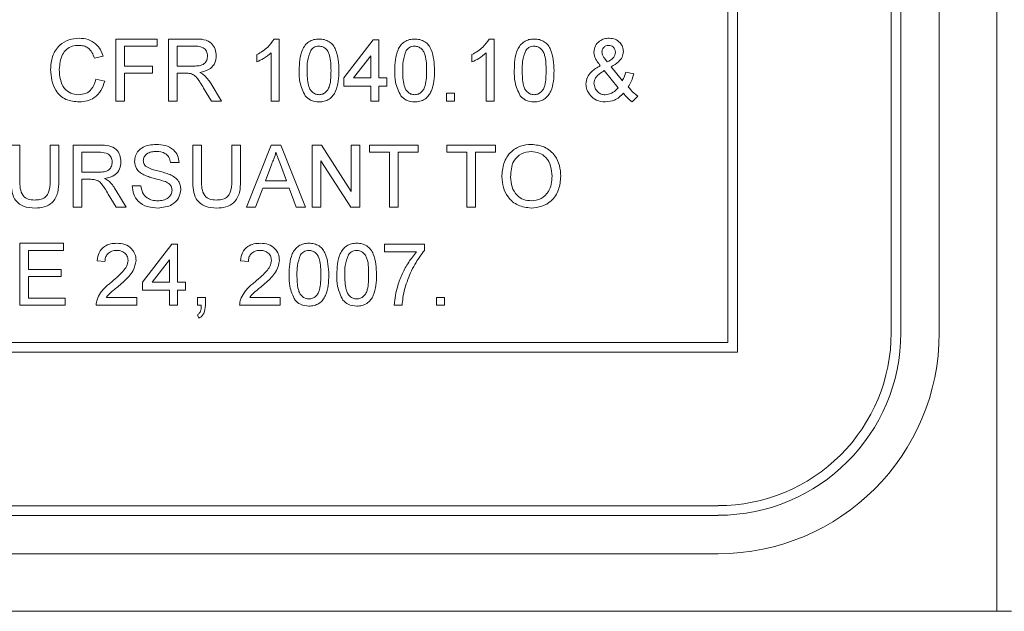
# Paper-space layout 'Sheet1' of a CAD drawing. Header units: millimetres. Extents: x 0 to 4318, y 0 to 2794.
# Tile 38 of 69: x 2669 to 2783, y 653 to 722. Entities that reach past the tile are written whole.
import ezdxf

# ---------------------------------------------------------------- set-up
doc = ezdxf.new("R2010")
doc.units = ezdxf.units.MM
doc.header["$LTSCALE"] = 5

psp = doc.layouts.new('Sheet1')

# ---------------------------------------------------------------- linework, layer by layer
at = {"color": 7, "linetype": 'Continuous', "lineweight": 15}
for p, q in [((2782.14, 923.59), (2782.14, 653.33)), ((2752.14, 683.33), (2752.14, 896.69)), ((2751.03, 684.45), (2751.03, 895.58)), ((2769.92, 685.56), (2769.92, 894.47)), ((2771.03, 685.56), (2771.03, 894.47)), ((2775.47, 685.56), (2775.47, 894.47)), ((2680.25, 712.38), (2680.25, 719.57)), ((2680.25, 719.57), (2685.04, 719.57)), ((2685.04, 718.74), (2681.26, 718.74)), ((2681.26, 718.74), (2681.26, 716.44)), ((2685.04, 719.57), (2685.04, 718.74)), ((2686.33, 712.38), (2686.33, 719.57)), ((2686.33, 719.57), (2689.45, 719.57)), ((2689.49, 718.74), (2687.34, 718.74)), ((2687.34, 718.74), (2687.34, 716.44)), ((2698.55, 719.57), (2699.14, 719.57)), ((2699.14, 719.57), (2699.14, 712.38)), ((2706.6, 715.06), (2710.01, 719.48)), ((2710.01, 719.48), (2710.65, 719.48)), ((2710.65, 719.48), (2710.65, 715.06)), ((2723.42, 719.57), (2724.01, 719.57)), ((2724.01, 719.57), (2724.01, 712.38)), ((2678.78, 717.57), (2677.76, 717.36)), ((2696.56, 716.92), (2696.56, 717.77)), ((2698.22, 712.38), (2698.22, 717.98)), ((2709.73, 717.64), (2707.74, 715.06)), ((2709.73, 715.06), (2709.73, 717.64)), ((2721.43, 716.92), (2721.43, 717.77)), ((2723.09, 712.38), (2723.09, 717.98)), ((2736.74, 717.36), (2737.07, 716.92)), ((2681.26, 716.44), (2684.49, 716.44)), ((2684.49, 716.44), (2684.49, 715.61)), ((2687.34, 716.44), (2689.27, 716.44)), ((2737.52, 716.35), (2738.82, 714.74)), ((2684.49, 715.61), (2681.26, 715.61)), ((2681.26, 715.61), (2681.26, 712.38)), ((2688.38, 715.61), (2687.34, 715.61)), ((2687.34, 715.61), (2687.34, 712.38)), ((2738.32, 713.91), (2736.73, 715.91)), ((2739.22, 715.73), (2740.14, 715.54)), ((2677.95, 714.92), (2678.96, 714.68)), ((2691.27, 714.37), (2692.45, 712.38)), ((2706.6, 714.13), (2706.6, 715.06)), ((2709.73, 714.13), (2706.6, 714.13)), ((2707.74, 715.06), (2709.73, 715.06)), ((2709.73, 712.38), (2709.73, 714.13)), ((2710.65, 715.06), (2711.58, 715.06)), ((2711.58, 714.13), (2710.65, 714.13)), ((2710.65, 714.13), (2710.65, 712.38)), ((2711.58, 715.06), (2711.58, 714.13)), ((2691.29, 712.38), (2690.39, 713.9)), ((2718.49, 713.31), (2719.41, 713.31)), ((2718.49, 712.38), (2718.49, 713.31)), ((2719.41, 713.31), (2719.41, 712.38)), ((2740.6, 712.97), (2739.95, 712.29)), ((2681.26, 712.38), (2680.25, 712.38)), ((2687.34, 712.38), (2686.33, 712.38)), ((2692.45, 712.38), (2691.29, 712.38)), ((2699.14, 712.38), (2698.22, 712.38)), ((2710.65, 712.38), (2709.73, 712.38)), ((2719.41, 712.38), (2718.49, 712.38)), ((2724.01, 712.38), (2723.09, 712.38)), ((2668.13, 707.29), (2669.14, 707.29)), ((2669.14, 707.29), (2669.14, 703.2)), ((2672.64, 707.29), (2673.66, 707.29)), ((2672.64, 703.2), (2672.64, 707.29)), ((2673.66, 707.29), (2673.66, 703.15)), ((2675.32, 700.1), (2675.32, 707.29)), ((2675.32, 707.29), (2678.43, 707.29)), ((2689.13, 703.15), (2689.13, 707.29)), ((2689.13, 707.29), (2690.15, 707.29)), ((2690.15, 707.29), (2690.15, 703.2)), ((2693.65, 707.29), (2694.66, 707.29)), ((2693.65, 703.2), (2693.65, 707.29)), ((2694.66, 707.29), (2694.66, 703.15)), ((2695.34, 700.1), (2698.19, 707.29)), ((2698.19, 707.29), (2699.33, 707.29)), ((2699.33, 707.29), (2702.19, 700.1)), ((2702.95, 700.1), (2702.95, 707.29)), ((2702.95, 707.29), (2704.03, 707.29)), ((2704.03, 707.29), (2707.47, 701.92)), ((2707.47, 701.92), (2707.47, 707.29)), ((2707.47, 707.29), (2708.48, 707.29)), ((2708.48, 707.29), (2708.48, 700.1)), ((2709.59, 706.46), (2709.59, 707.29)), ((2709.59, 707.29), (2715.21, 707.29)), ((2715.21, 707.29), (2715.21, 706.46)), ((2718.53, 706.46), (2718.53, 707.29)), ((2718.53, 707.29), (2724.15, 707.29)), ((2724.15, 707.29), (2724.15, 706.46)), ((2676.33, 706.46), (2676.33, 704.15)), ((2678.47, 706.46), (2676.33, 706.46)), ((2711.89, 706.46), (2709.59, 706.46)), ((2711.89, 700.1), (2711.89, 706.46)), ((2712.91, 706.46), (2712.91, 700.1)), ((2715.21, 706.46), (2712.91, 706.46)), ((2720.83, 706.46), (2718.53, 706.46)), ((2720.83, 700.1), (2720.83, 706.46)), ((2724.15, 706.46), (2721.84, 706.46)), ((2721.84, 706.46), (2721.84, 700.1)), ((2687.57, 705.26), (2686.56, 705.26)), ((2698.27, 705.13), (2697.54, 703.14)), ((2699.99, 703.14), (2699.29, 705.03)), ((2707.41, 700.1), (2703.97, 705.46)), ((2703.97, 705.46), (2703.97, 700.1)), ((2676.33, 704.15), (2678.25, 704.15)), ((2677.37, 703.33), (2676.33, 703.33)), ((2676.33, 703.33), (2676.33, 700.1)), ((2682.13, 702.59), (2683.15, 702.59)), ((2697.54, 703.14), (2699.99, 703.14)), ((2680.27, 700.1), (2679.37, 701.62)), ((2680.25, 702.08), (2681.43, 700.1)), ((2697.23, 702.31), (2696.41, 700.1)), ((2700.29, 702.31), (2697.23, 702.31)), ((2701.11, 700.1), (2700.29, 702.31)), ((2676.33, 700.1), (2675.32, 700.1)), ((2681.43, 700.1), (2680.27, 700.1)), ((2696.41, 700.1), (2695.34, 700.1)), ((2702.19, 700.1), (2701.11, 700.1)), ((2703.97, 700.1), (2702.95, 700.1)), ((2708.48, 700.1), (2707.41, 700.1)), ((2712.91, 700.1), (2711.89, 700.1)), ((2721.84, 700.1), (2720.83, 700.1)), ((2669.13, 695.93), (2674.2, 695.93)), ((2669.13, 688.75), (2669.13, 695.93)), ((2674.2, 695.93), (2674.2, 695.11)), ((2683.32, 691.42), (2686.73, 695.84)), ((2686.73, 695.84), (2687.37, 695.84)), ((2687.37, 695.84), (2687.37, 691.42)), ((2711.33, 694.92), (2711.33, 695.84)), ((2711.33, 695.84), (2715.93, 695.84)), ((2715.93, 695.84), (2715.93, 695.1)), ((2670.14, 695.11), (2670.14, 692.89)), ((2674.2, 695.11), (2670.14, 695.11)), ((2715.01, 694.92), (2711.33, 694.92)), ((2678.99, 693.82), (2678.07, 693.91)), ((2686.45, 694.01), (2684.46, 691.42)), ((2686.45, 691.42), (2686.45, 694.01)), ((2695.57, 693.82), (2694.65, 693.91)), ((2670.14, 692.89), (2673.92, 692.89)), ((2673.92, 692.89), (2673.92, 692.07)), ((2673.92, 692.07), (2670.14, 692.07)), ((2670.14, 692.07), (2670.14, 689.58)), ((2683.32, 690.5), (2683.32, 691.42)), ((2684.46, 691.42), (2686.45, 691.42)), ((2687.37, 691.42), (2688.29, 691.42)), ((2688.29, 691.42), (2688.29, 690.5)), ((2686.45, 690.5), (2683.32, 690.5)), ((2686.45, 688.75), (2686.45, 690.5)), ((2687.37, 690.5), (2687.37, 688.75)), ((2688.29, 690.5), (2687.37, 690.5)), ((2670.14, 689.58), (2674.38, 689.58)), ((2674.38, 689.58), (2674.38, 688.75)), ((2679.16, 689.67), (2682.67, 689.67)), ((2682.67, 689.67), (2682.67, 688.75)), ((2689.68, 688.75), (2689.68, 689.67)), ((2689.68, 689.67), (2690.6, 689.67)), ((2690.6, 689.67), (2690.6, 688.75)), ((2695.74, 689.67), (2699.26, 689.67)), ((2699.26, 689.67), (2699.26, 688.75)), ((2717.31, 688.75), (2717.31, 689.67)), ((2717.31, 689.67), (2718.24, 689.67)), ((2718.24, 689.67), (2718.24, 688.75)), ((2674.38, 688.75), (2669.13, 688.75)), ((2682.67, 688.75), (2677.97, 688.75)), ((2687.37, 688.75), (2686.45, 688.75)), ((2690.13, 688.75), (2689.68, 688.75)), ((2699.26, 688.75), (2694.56, 688.75)), ((2713.35, 688.75), (2712.43, 688.75)), ((2718.24, 688.75), (2717.31, 688.75)), ((2689.86, 687.27), (2689.68, 687.64)), ((2473.21, 684.45), (2751.03, 684.45)), ((2472.1, 683.33), (2752.14, 683.33)), ((2474.32, 665.55), (2749.91, 665.55)), ((2474.32, 664.44), (2749.91, 664.44)), ((2474.32, 660), (2749.91, 660)), ((2782.14, 653.33), (2286.52, 653.33)), ((2782.14, 653.36), (2783.84, 653.36))]:
    psp.add_line(p, q, dxfattribs=at)
for radius, start, end in [(25.56, 269.9999, 359.9992), (21.11, 270.0008, 359.9984), (20, 269.9989, 0.0006)]:
    psp.add_arc((2749.91, 685.56), radius, start, end, dxfattribs=at)
for points, knots in [([(2672.7, 716.03), (2672.73, 716.55), (2672.81, 717.58), (2673.61, 718.85), (2674.79, 719.55), (2675.6, 719.63), (2676.01, 719.66)], [0, 0, 0, 0, 0.280501, 0.559571, 0.779636, 1, 1, 1, 1]), ([(2676.01, 719.66), (2676.36, 719.64), (2677.06, 719.59), (2677.93, 719.06), (2678.5, 718.36), (2678.69, 717.83), (2678.78, 717.57)], [0, 0, 0, 0, 0.2801015, 0.5594466, 0.7795521, 1, 1, 1, 1]), ([(2735.53, 718.06), (2735.57, 718.3), (2735.64, 718.8), (2736.13, 719.32), (2736.7, 719.62), (2737.1, 719.65), (2737.29, 719.66)], [0, 0, 0, 0, 0.278995, 0.558895, 0.779182, 1, 1, 1, 1]), ([(2737.29, 719.66), (2737.53, 719.64), (2738, 719.6), (2738.55, 719.19), (2738.89, 718.67), (2738.92, 718.3), (2738.94, 718.12)], [0, 0, 0, 0, 0.280156, 0.559557, 0.779778, 1, 1, 1, 1]), ([(2675.96, 718.83), (2675.7, 718.82), (2675.2, 718.78), (2674.52, 718.4), (2673.82, 717.51), (2673.76, 716.64), (2673.71, 716.03)], [0, 0, 0, 0, 0.187259, 0.373898, 0.560748, 1, 1, 1, 1]), ([(2677.76, 717.36), (2677.68, 717.58), (2677.53, 718.03), (2677.08, 718.54), (2676.52, 718.8), (2676.14, 718.82), (2675.96, 718.83)], [0, 0, 0, 0, 0.280564, 0.559723, 0.779712, 1, 1, 1, 1]), ([(2689.45, 719.57), (2689.78, 719.57), (2690.44, 719.56), (2691.32, 719.17), (2691.78, 718.41), (2691.83, 717.89), (2691.86, 717.63)], [0, 0, 0, 0, 0.281716, 0.559174, 0.779397, 1, 1, 1, 1]), ([(2690.85, 717.61), (2690.82, 717.8), (2690.78, 718.17), (2690.28, 718.69), (2689.79, 718.72), (2689.49, 718.74)], [0, 0, 0, 0, 0.280329, 0.559839, 1, 1, 1, 1]), ([(2696.56, 717.77), (2697.01, 718.03), (2697.81, 718.48), (2698.32, 719.24), (2698.55, 719.57)], [0, 0, 0, 0, 0.560427, 1, 1, 1, 1]), ([(2701.44, 715.93), (2701.47, 716.76), (2701.5, 717.8), (2702.11, 718.86), (2702.56, 719.29), (2703.13, 719.53), (2703.54, 719.56), (2703.74, 719.57)], [0, 0, 0, 0, 0.499136, 0.624551, 0.749614, 0.874676, 1, 1, 1, 1]), ([(2703.73, 718.74), (2703.63, 718.73), (2703.42, 718.72), (2703.07, 718.57), (2702.89, 718.37), (2702.78, 718.25)], [0, 0, 0, 0, 0.2804325, 0.5604938, 1, 1, 1, 1]), ([(2705.13, 715.93), (2705.12, 716.52), (2705.11, 717.26), (2704.82, 718.09), (2704.55, 718.44), (2704.18, 718.7), (2703.88, 718.73), (2703.73, 718.74)], [0, 0, 0, 0, 0.500338, 0.625495, 0.750427, 0.875241, 1, 1, 1, 1]), ([(2703.74, 719.57), (2703.95, 719.56), (2704.36, 719.53), (2704.93, 719.29), (2705.39, 718.87), (2705.95, 717.78), (2706.01, 716.75), (2706.05, 715.93)], [0, 0, 0, 0, 0.125344, 0.250601, 0.375674, 0.501101, 1, 1, 1, 1]), ([(2712.5, 715.93), (2712.52, 716.76), (2712.56, 717.79), (2713.17, 718.86), (2713.62, 719.29), (2714.19, 719.53), (2714.6, 719.56), (2714.8, 719.57)], [0, 0, 0, 0, 0.499163, 0.62453, 0.7496, 0.874669, 1, 1, 1, 1]), ([(2714.79, 718.74), (2714.69, 718.73), (2714.48, 718.72), (2714.13, 718.57), (2713.95, 718.37), (2713.83, 718.25)], [0, 0, 0, 0, 0.280312, 0.560683, 1, 1, 1, 1]), ([(2716.18, 715.93), (2716.18, 716.52), (2716.17, 717.26), (2715.88, 718.1), (2715.6, 718.44), (2715.23, 718.7), (2714.94, 718.73), (2714.79, 718.74)], [0, 0, 0, 0, 0.500348, 0.625511, 0.75054, 0.875235, 1, 1, 1, 1]), ([(2714.8, 719.57), (2715, 719.56), (2715.41, 719.53), (2715.98, 719.29), (2716.44, 718.87), (2717.01, 717.78), (2717.06, 716.75), (2717.1, 715.93)], [0, 0, 0, 0, 0.1254412, 0.25069, 0.3757535, 0.5011189, 1, 1, 1, 1]), ([(2721.43, 717.77), (2721.88, 718.03), (2722.68, 718.48), (2723.2, 719.24), (2723.42, 719.57)], [0, 0, 0, 0, 0.560497, 1, 1, 1, 1]), ([(2726.32, 715.93), (2726.34, 716.76), (2726.38, 717.79), (2726.99, 718.86), (2727.44, 719.29), (2728.01, 719.53), (2728.42, 719.56), (2728.62, 719.57)], [0, 0, 0, 0, 0.4991673, 0.6245349, 0.7496059, 0.8747747, 1, 1, 1, 1]), ([(2728.61, 718.74), (2728.51, 718.73), (2728.3, 718.72), (2727.95, 718.57), (2727.77, 718.37), (2727.65, 718.25)], [0, 0, 0, 0, 0.280312, 0.560683, 1, 1, 1, 1]), ([(2730, 715.93), (2730, 716.52), (2729.99, 717.26), (2729.7, 718.1), (2729.42, 718.44), (2729.05, 718.7), (2728.76, 718.73), (2728.61, 718.74)], [0, 0, 0, 0, 0.500348, 0.625511, 0.75054, 0.875235, 1, 1, 1, 1]), ([(2728.62, 719.57), (2728.82, 719.56), (2729.23, 719.53), (2729.8, 719.29), (2730.26, 718.87), (2730.83, 717.78), (2730.88, 716.75), (2730.92, 715.93)], [0, 0, 0, 0, 0.125437, 0.250681, 0.37574, 0.501154, 1, 1, 1, 1]), ([(2737.24, 718.83), (2737.13, 718.82), (2736.9, 718.8), (2736.64, 718.6), (2736.48, 718.34), (2736.46, 718.16), (2736.45, 718.07)], [0, 0, 0, 0, 0.279774, 0.559382, 0.779573, 1, 1, 1, 1]), ([(2738.02, 718.03), (2738.01, 718.15), (2737.99, 718.38), (2737.78, 718.65), (2737.52, 718.81), (2737.34, 718.83), (2737.24, 718.83)], [0, 0, 0, 0, 0.279939, 0.559479, 0.779321, 1, 1, 1, 1]), ([(2689.27, 716.44), (2689.48, 716.44), (2689.89, 716.45), (2690.47, 716.65), (2690.79, 717.12), (2690.83, 717.45), (2690.85, 717.61)], [0, 0, 0, 0, 0.2814504, 0.5601194, 0.7798819, 1, 1, 1, 1]), ([(2691.86, 717.63), (2691.83, 717.35), (2691.77, 716.79), (2691.11, 715.96), (2690.39, 715.8), (2689.95, 715.7)], [0, 0, 0, 0, 0.280492, 0.560467, 1, 1, 1, 1]), ([(2698.22, 717.98), (2697.93, 717.75), (2697.42, 717.32), (2696.82, 717.05), (2696.56, 716.92)], [0, 0, 0, 0, 0.559861, 1, 1, 1, 1]), ([(2702.78, 718.25), (2702.63, 717.83), (2702.36, 717.08), (2702.36, 716.28), (2702.36, 715.93)], [0, 0, 0, 0, 0.5580743, 1, 1, 1, 1]), ([(2713.83, 718.25), (2713.68, 717.83), (2713.42, 717.08), (2713.42, 716.28), (2713.42, 715.93)], [0, 0, 0, 0, 0.558047, 1, 1, 1, 1]), ([(2723.09, 717.98), (2722.81, 717.75), (2722.3, 717.32), (2721.7, 717.05), (2721.43, 716.92)], [0, 0, 0, 0, 0.559637, 1, 1, 1, 1]), ([(2727.65, 718.25), (2727.5, 717.83), (2727.24, 717.08), (2727.24, 716.28), (2727.24, 715.93)], [0, 0, 0, 0, 0.558047, 1, 1, 1, 1]), ([(2736.27, 716.48), (2736.15, 716.64), (2735.95, 716.9), (2735.71, 717.3), (2735.56, 717.66), (2735.54, 717.93), (2735.53, 718.06)], [0, 0, 0, 0, 0.340269, 0.560378, 0.780289, 1, 1, 1, 1]), ([(2736.45, 718.07), (2736.48, 717.92), (2736.52, 717.66), (2736.67, 717.45), (2736.74, 717.36)], [0, 0, 0, 0, 0.558498, 1, 1, 1, 1]), ([(2737.07, 716.92), (2737.33, 717.05), (2737.69, 717.25), (2737.98, 717.69), (2738.01, 717.92), (2738.02, 718.03)], [0, 0, 0, 0, 0.560292, 0.780167, 1, 1, 1, 1]), ([(2738.94, 718.12), (2738.91, 717.89), (2738.84, 717.45), (2738.32, 716.82), (2737.83, 716.53), (2737.52, 716.35)], [0, 0, 0, 0, 0.2790352, 0.5592038, 1, 1, 1, 1]), ([(2734.61, 714.36), (2734.64, 714.63), (2734.71, 715.16), (2735.31, 715.94), (2735.91, 716.27), (2736.27, 716.48)], [0, 0, 0, 0, 0.279451, 0.559443, 1, 1, 1, 1]), ([(2676.03, 712.29), (2675.49, 712.33), (2674.41, 712.41), (2673.28, 713.5), (2672.78, 714.78), (2672.73, 715.61), (2672.7, 716.03)], [0, 0, 0, 0, 0.279956, 0.558057, 0.778893, 1, 1, 1, 1]), ([(2673.71, 716.03), (2673.73, 715.65), (2673.77, 714.88), (2674.19, 713.85), (2675.02, 713.23), (2675.63, 713.16), (2675.93, 713.12)], [0, 0, 0, 0, 0.281269, 0.560773, 0.780197, 1, 1, 1, 1]), ([(2688.88, 715.58), (2688.79, 715.59), (2688.62, 715.61), (2688.46, 715.61), (2688.38, 715.61)], [0, 0, 0, 0, 0.5597517, 1, 1, 1, 1]), ([(2690.39, 713.9), (2690.26, 714.13), (2690.03, 714.5), (2689.69, 714.99), (2689.36, 715.39), (2689.04, 715.51), (2688.88, 715.58)], [0, 0, 0, 0, 0.34059, 0.560926, 0.78084, 1, 1, 1, 1]), ([(2689.95, 715.7), (2690.07, 715.65), (2690.26, 715.55), (2690.44, 715.41), (2690.51, 715.35)], [0, 0, 0, 0, 0.560276, 1, 1, 1, 1]), ([(2690.51, 715.35), (2690.67, 715.18), (2690.96, 714.88), (2691.17, 714.52), (2691.27, 714.37)], [0, 0, 0, 0, 0.559669, 1, 1, 1, 1]), ([(2702.14, 712.98), (2701.89, 713.51), (2701.46, 714.44), (2701.45, 715.47), (2701.44, 715.93)], [0, 0, 0, 0, 0.557966, 1, 1, 1, 1]), ([(2702.36, 715.93), (2702.37, 715.34), (2702.38, 714.61), (2702.66, 713.77), (2702.94, 713.43), (2703.3, 713.17), (2703.6, 713.14), (2703.74, 713.12)], [0, 0, 0, 0, 0.500355, 0.625568, 0.750483, 0.875295, 1, 1, 1, 1]), ([(2703.74, 713.12), (2703.89, 713.14), (2704.18, 713.17), (2704.55, 713.43), (2704.83, 713.77), (2705.11, 714.61), (2705.12, 715.34), (2705.13, 715.93)], [0, 0, 0, 0, 0.124675, 0.249337, 0.374368, 0.499583, 1, 1, 1, 1]), ([(2706.05, 715.93), (2706.02, 715.1), (2705.98, 714.06), (2705.38, 713), (2704.93, 712.57), (2704.35, 712.33), (2703.95, 712.3), (2703.74, 712.29)], [0, 0, 0, 0, 0.4991282, 0.6244338, 0.7495556, 0.8747003, 1, 1, 1, 1]), ([(2713.2, 712.98), (2712.95, 713.51), (2712.51, 714.44), (2712.5, 715.47), (2712.5, 715.93)], [0, 0, 0, 0, 0.557966, 1, 1, 1, 1]), ([(2713.42, 715.93), (2713.43, 715.34), (2713.44, 714.61), (2713.71, 713.77), (2713.99, 713.43), (2714.36, 713.17), (2714.65, 713.14), (2714.8, 713.12)], [0, 0, 0, 0, 0.500364, 0.625582, 0.750597, 0.875289, 1, 1, 1, 1]), ([(2714.8, 713.12), (2714.95, 713.14), (2715.24, 713.17), (2715.61, 713.43), (2715.88, 713.77), (2716.17, 714.61), (2716.18, 715.34), (2716.18, 715.93)], [0, 0, 0, 0, 0.124671, 0.249454, 0.374389, 0.499599, 1, 1, 1, 1]), ([(2717.1, 715.93), (2717.08, 715.1), (2717.04, 714.06), (2716.43, 713), (2715.98, 712.57), (2715.41, 712.33), (2715, 712.3), (2714.8, 712.29)], [0, 0, 0, 0, 0.4990968, 0.6244493, 0.7495633, 0.8746014, 1, 1, 1, 1]), ([(2727.02, 712.98), (2726.77, 713.51), (2726.33, 714.44), (2726.32, 715.47), (2726.32, 715.93)], [0, 0, 0, 0, 0.557966, 1, 1, 1, 1]), ([(2727.24, 715.93), (2727.25, 715.34), (2727.26, 714.61), (2727.53, 713.77), (2727.81, 713.43), (2728.18, 713.17), (2728.47, 713.14), (2728.62, 713.12)], [0, 0, 0, 0, 0.500409, 0.625582, 0.750603, 0.875429, 1, 1, 1, 1]), ([(2728.62, 713.12), (2728.77, 713.14), (2729.06, 713.17), (2729.43, 713.43), (2729.71, 713.77), (2729.99, 714.61), (2729.99, 715.34), (2730, 715.93)], [0, 0, 0, 0, 0.124666, 0.249444, 0.374466, 0.499619, 1, 1, 1, 1]), ([(2730.92, 715.93), (2730.9, 715.1), (2730.86, 714.06), (2730.25, 713), (2729.8, 712.57), (2729.23, 712.33), (2728.82, 712.3), (2728.62, 712.29)], [0, 0, 0, 0, 0.4990869, 0.6244369, 0.7494696, 0.8746039, 1, 1, 1, 1]), ([(2736.73, 715.91), (2736.54, 715.79), (2736.22, 715.6), (2735.84, 715.25), (2735.59, 714.88), (2735.55, 714.59), (2735.53, 714.45)], [0, 0, 0, 0, 0.3406386, 0.5608624, 0.7807239, 1, 1, 1, 1]), ([(2738.82, 714.74), (2738.91, 714.92), (2739.08, 715.23), (2739.17, 715.58), (2739.22, 715.73)], [0, 0, 0, 0, 0.5598037, 1, 1, 1, 1]), ([(2740.14, 715.54), (2740.06, 715.24), (2739.91, 714.71), (2739.63, 714.24), (2739.51, 714.03)], [0, 0, 0, 0, 0.560019, 1, 1, 1, 1]), ([(2675.93, 713.12), (2676.21, 713.15), (2676.76, 713.2), (2677.6, 713.81), (2677.82, 714.5), (2677.95, 714.92)], [0, 0, 0, 0, 0.280664, 0.560881, 1, 1, 1, 1]), ([(2678.96, 714.68), (2678.84, 714.32), (2678.6, 713.58), (2677.85, 712.78), (2676.94, 712.35), (2676.33, 712.31), (2676.03, 712.29)], [0, 0, 0, 0, 0.2802641, 0.5595077, 0.7795688, 1, 1, 1, 1]), ([(2735.13, 713.02), (2734.97, 713.25), (2734.67, 713.65), (2734.63, 714.14), (2734.61, 714.36)], [0, 0, 0, 0, 0.559644, 1, 1, 1, 1]), ([(2735.53, 714.45), (2735.56, 714.26), (2735.63, 713.88), (2735.95, 713.43), (2736.39, 713.15), (2736.69, 713.13), (2736.84, 713.12)], [0, 0, 0, 0, 0.2794416, 0.5598042, 0.7795717, 1, 1, 1, 1]), ([(2739.51, 714.03), (2739.69, 713.81), (2740.02, 713.41), (2740.42, 713.1), (2740.6, 712.97)], [0, 0, 0, 0, 0.5599941, 1, 1, 1, 1]), ([(2703.74, 712.29), (2703.4, 712.32), (2702.78, 712.37), (2702.34, 712.8), (2702.14, 712.98)], [0, 0, 0, 0, 0.559601, 1, 1, 1, 1]), ([(2714.8, 712.29), (2714.45, 712.32), (2713.84, 712.37), (2713.39, 712.8), (2713.2, 712.98)], [0, 0, 0, 0, 0.559729, 1, 1, 1, 1]), ([(2728.62, 712.29), (2728.27, 712.32), (2727.66, 712.37), (2727.21, 712.8), (2727.02, 712.98)], [0, 0, 0, 0, 0.559729, 1, 1, 1, 1]), ([(2736.88, 712.29), (2736.51, 712.32), (2735.84, 712.38), (2735.35, 712.83), (2735.13, 713.02)], [0, 0, 0, 0, 0.559716, 1, 1, 1, 1]), ([(2736.84, 713.12), (2737.17, 713.18), (2737.75, 713.29), (2738.15, 713.72), (2738.32, 713.91)], [0, 0, 0, 0, 0.558766, 1, 1, 1, 1]), ([(2738.95, 713.3), (2738.62, 712.98), (2738.04, 712.42), (2737.24, 712.33), (2736.88, 712.29)], [0, 0, 0, 0, 0.559596, 1, 1, 1, 1]), ([(2739.95, 712.29), (2739.75, 712.46), (2739.38, 712.76), (2739.08, 713.13), (2738.95, 713.3)], [0, 0, 0, 0, 0.559635, 1, 1, 1, 1]), ([(2678.43, 707.29), (2678.76, 707.28), (2679.42, 707.28), (2680.31, 706.89), (2680.76, 706.13), (2680.82, 705.61), (2680.84, 705.35)], [0, 0, 0, 0, 0.281572, 0.559168, 0.779394, 1, 1, 1, 1]), ([(2682.41, 705.41), (2682.43, 705.63), (2682.48, 706.08), (2682.84, 706.66), (2683.62, 707.26), (2684.37, 707.33), (2684.9, 707.38)], [0, 0, 0, 0, 0.187024, 0.37412, 0.56118, 1, 1, 1, 1]), ([(2684.9, 707.38), (2685.26, 707.36), (2685.97, 707.31), (2686.89, 706.86), (2687.45, 706.1), (2687.53, 705.54), (2687.57, 705.26)], [0, 0, 0, 0, 0.280717, 0.560126, 0.779876, 1, 1, 1, 1]), ([(2724.88, 703.6), (2724.92, 704.14), (2724.99, 705.21), (2725.83, 706.52), (2727.03, 707.28), (2727.87, 707.35), (2728.3, 707.38)], [0, 0, 0, 0, 0.280565, 0.559574, 0.779566, 1, 1, 1, 1]), ([(2728.3, 707.38), (2728.82, 707.32), (2729.88, 707.19), (2731.04, 706.18), (2731.62, 704.93), (2731.67, 704.1), (2731.7, 703.68)], [0, 0, 0, 0, 0.27955, 0.558552, 0.779075, 1, 1, 1, 1]), ([(2679.83, 705.33), (2679.81, 705.52), (2679.76, 705.89), (2679.26, 706.41), (2678.77, 706.44), (2678.47, 706.46)], [0, 0, 0, 0, 0.280352, 0.560062, 1, 1, 1, 1]), ([(2684.94, 706.55), (2684.75, 706.54), (2684.36, 706.53), (2683.84, 706.33), (2683.49, 705.94), (2683.44, 705.63), (2683.42, 705.48)], [0, 0, 0, 0, 0.281326, 0.560794, 0.780678, 1, 1, 1, 1]), ([(2686.56, 705.26), (2686.52, 705.48), (2686.44, 705.9), (2685.86, 706.49), (2685.29, 706.53), (2684.94, 706.55)], [0, 0, 0, 0, 0.2811013, 0.5603394, 1, 1, 1, 1]), ([(2698.76, 706.46), (2698.69, 706.2), (2698.57, 705.74), (2698.36, 705.32), (2698.27, 705.13)], [0, 0, 0, 0, 0.55983, 1, 1, 1, 1]), ([(2699.29, 705.03), (2699.19, 705.3), (2699.02, 705.77), (2698.84, 706.25), (2698.76, 706.46)], [0, 0, 0, 0, 0.559961, 1, 1, 1, 1]), ([(2728.3, 706.55), (2727.9, 706.5), (2727.09, 706.39), (2725.99, 705.3), (2725.93, 704.24), (2725.9, 703.59)], [0, 0, 0, 0, 0.280172, 0.55965, 1, 1, 1, 1]), ([(2730.69, 703.69), (2730.66, 704.08), (2730.61, 704.86), (2730.08, 705.85), (2729.22, 706.45), (2728.61, 706.52), (2728.3, 706.55)], [0, 0, 0, 0, 0.280807, 0.560051, 0.780006, 1, 1, 1, 1]), ([(2678.25, 704.15), (2678.46, 704.16), (2678.88, 704.17), (2679.45, 704.37), (2679.77, 704.84), (2679.81, 705.16), (2679.83, 705.33)], [0, 0, 0, 0, 0.281476, 0.560169, 0.779817, 1, 1, 1, 1]), ([(2680.84, 705.35), (2680.81, 705.07), (2680.75, 704.51), (2680.09, 703.68), (2679.37, 703.52), (2678.94, 703.42)], [0, 0, 0, 0, 0.280564, 0.560575, 1, 1, 1, 1]), ([(2683.47, 703.86), (2683.31, 703.95), (2682.99, 704.13), (2682.52, 704.64), (2682.45, 705.12), (2682.41, 705.41)], [0, 0, 0, 0, 0.281529, 0.56227, 1, 1, 1, 1]), ([(2683.42, 705.48), (2683.44, 705.34), (2683.46, 705.1), (2683.61, 704.92), (2683.68, 704.84)], [0, 0, 0, 0, 0.559349, 1, 1, 1, 1]), ([(2683.68, 704.84), (2683.98, 704.69), (2684.49, 704.44), (2685.25, 704.28), (2685.89, 704.11), (2686.3, 703.96), (2686.51, 703.88)], [0, 0, 0, 0, 0.338361, 0.55886, 0.779537, 1, 1, 1, 1]), ([(2685.97, 703.06), (2685.69, 703.15), (2685.22, 703.3), (2684.56, 703.47), (2684, 703.63), (2683.65, 703.78), (2683.47, 703.86)], [0, 0, 0, 0, 0.340058, 0.560123, 0.780079, 1, 1, 1, 1]), ([(2686.51, 703.88), (2686.7, 703.78), (2687.08, 703.59), (2687.49, 703.15), (2687.72, 702.64), (2687.74, 702.31), (2687.75, 702.14)], [0, 0, 0, 0, 0.280379, 0.559871, 0.779852, 1, 1, 1, 1]), ([(2728.29, 700.84), (2728.68, 700.89), (2729.47, 700.99), (2730.29, 701.81), (2730.64, 702.76), (2730.67, 703.38), (2730.69, 703.69)], [0, 0, 0, 0, 0.2791113, 0.5582292, 0.7788131, 1, 1, 1, 1]), ([(2731.7, 703.68), (2731.65, 703.16), (2731.56, 702.1), (2730.73, 700.83), (2729.53, 700.13), (2728.7, 700.05), (2728.29, 700.01)], [0, 0, 0, 0, 0.280339, 0.559519, 0.779603, 1, 1, 1, 1]), ([(2670.91, 700.01), (2670.45, 700.03), (2669.54, 700.08), (2668.47, 700.93), (2668.16, 702.09), (2668.14, 702.8), (2668.13, 703.15)], [0, 0, 0, 0, 0.2807644, 0.5579056, 0.7784037, 1, 1, 1, 1]), ([(2669.14, 703.2), (2669.14, 702.9), (2669.15, 702.29), (2669.42, 701.44), (2670.11, 700.98), (2670.59, 700.95), (2670.83, 700.93)], [0, 0, 0, 0, 0.281781, 0.560132, 0.779413, 1, 1, 1, 1]), ([(2670.83, 700.93), (2671.04, 700.94), (2671.46, 700.96), (2672.08, 701.18), (2672.64, 701.96), (2672.64, 702.69), (2672.64, 703.2)], [0, 0, 0, 0, 0.187568, 0.374211, 0.559688, 1, 1, 1, 1]), ([(2673.66, 703.15), (2673.65, 702.7), (2673.63, 701.81), (2673.03, 700.63), (2671.97, 700.07), (2671.26, 700.03), (2670.91, 700.01)], [0, 0, 0, 0, 0.281629, 0.559189, 0.779071, 1, 1, 1, 1]), ([(2677.87, 703.29), (2677.77, 703.3), (2677.61, 703.33), (2677.44, 703.33), (2677.37, 703.33)], [0, 0, 0, 0, 0.5597519, 1, 1, 1, 1]), ([(2679.37, 701.62), (2679.24, 701.84), (2679.02, 702.21), (2678.68, 702.7), (2678.34, 703.11), (2678.03, 703.23), (2677.87, 703.29)], [0, 0, 0, 0, 0.34059, 0.560926, 0.78084, 1, 1, 1, 1]), ([(2678.94, 703.42), (2679.05, 703.36), (2679.25, 703.26), (2679.42, 703.12), (2679.5, 703.06)], [0, 0, 0, 0, 0.559621, 1, 1, 1, 1]), ([(2679.5, 703.06), (2679.66, 702.9), (2679.94, 702.6), (2680.16, 702.24), (2680.25, 702.08)], [0, 0, 0, 0, 0.559798, 1, 1, 1, 1]), ([(2685.14, 700.01), (2684.72, 700.03), (2683.89, 700.07), (2682.84, 700.67), (2682.25, 701.61), (2682.17, 702.26), (2682.13, 702.59)], [0, 0, 0, 0, 0.280862, 0.559546, 0.779627, 1, 1, 1, 1]), ([(2683.15, 702.59), (2683.19, 702.31), (2683.27, 701.77), (2683.8, 701.17), (2684.45, 700.88), (2684.88, 700.85), (2685.1, 700.84)], [0, 0, 0, 0, 0.280638, 0.558722, 0.779176, 1, 1, 1, 1]), ([(2686.74, 702.09), (2686.73, 702.22), (2686.7, 702.46), (2686.44, 702.84), (2686.15, 702.98), (2685.97, 703.06)], [0, 0, 0, 0, 0.280082, 0.560082, 1, 1, 1, 1]), ([(2691.92, 700.01), (2691.46, 700.03), (2690.55, 700.08), (2689.48, 700.93), (2689.17, 702.09), (2689.15, 702.8), (2689.13, 703.15)], [0, 0, 0, 0, 0.2807644, 0.5579056, 0.7784037, 1, 1, 1, 1]), ([(2690.15, 703.2), (2690.15, 702.9), (2690.16, 702.29), (2690.42, 701.44), (2691.12, 700.98), (2691.6, 700.95), (2691.84, 700.93)], [0, 0, 0, 0, 0.281781, 0.560132, 0.779413, 1, 1, 1, 1]), ([(2691.84, 700.93), (2692.05, 700.94), (2692.47, 700.96), (2693.09, 701.18), (2693.65, 701.96), (2693.65, 702.69), (2693.65, 703.2)], [0, 0, 0, 0, 0.187554, 0.374184, 0.559742, 1, 1, 1, 1]), ([(2694.66, 703.15), (2694.66, 702.7), (2694.64, 701.81), (2694.04, 700.63), (2692.98, 700.07), (2692.27, 700.03), (2691.92, 700.01)], [0, 0, 0, 0, 0.281625, 0.559181, 0.778965, 1, 1, 1, 1]), ([(2728.29, 700.01), (2727.77, 700.07), (2726.73, 700.19), (2725.58, 701.17), (2724.99, 702.38), (2724.92, 703.19), (2724.88, 703.6)], [0, 0, 0, 0, 0.279584, 0.558752, 0.779312, 1, 1, 1, 1]), ([(2725.9, 703.59), (2725.92, 703.2), (2725.97, 702.44), (2726.55, 701.5), (2727.38, 700.92), (2727.99, 700.87), (2728.29, 700.84)], [0, 0, 0, 0, 0.280669, 0.559899, 0.779791, 1, 1, 1, 1]), ([(2685.1, 700.84), (2685.31, 700.85), (2685.74, 700.88), (2686.3, 701.14), (2686.67, 701.59), (2686.72, 701.92), (2686.74, 702.09)], [0, 0, 0, 0, 0.280908, 0.560906, 0.780523, 1, 1, 1, 1]), ([(2687.75, 702.14), (2687.7, 701.79), (2687.58, 701.09), (2686.61, 700.18), (2685.7, 700.07), (2685.14, 700.01)], [0, 0, 0, 0, 0.2799387, 0.5601266, 1, 1, 1, 1]), ([(2678.07, 693.91), (2678.12, 694.23), (2678.23, 694.86), (2678.84, 695.57), (2679.61, 695.89), (2680.12, 695.92), (2680.37, 695.93)], [0, 0, 0, 0, 0.2801973, 0.5588311, 0.7790209, 1, 1, 1, 1]), ([(2680.37, 695.93), (2680.68, 695.91), (2681.31, 695.87), (2682.06, 695.37), (2682.51, 694.69), (2682.56, 694.2), (2682.58, 693.95)], [0, 0, 0, 0, 0.280486, 0.559592, 0.779745, 1, 1, 1, 1]), ([(2694.65, 693.91), (2694.7, 694.23), (2694.81, 694.86), (2695.43, 695.57), (2696.2, 695.89), (2696.7, 695.92), (2696.95, 695.93)], [0, 0, 0, 0, 0.28024, 0.558916, 0.779139, 1, 1, 1, 1]), ([(2696.95, 695.93), (2697.27, 695.91), (2697.89, 695.87), (2698.64, 695.37), (2699.1, 694.69), (2699.14, 694.2), (2699.16, 693.95)], [0, 0, 0, 0, 0.280449, 0.559651, 0.779774, 1, 1, 1, 1]), ([(2700.27, 692.29), (2700.3, 693.12), (2700.33, 694.16), (2700.94, 695.23), (2701.39, 695.65), (2701.96, 695.9), (2702.37, 695.92), (2702.57, 695.93)], [0, 0, 0, 0, 0.4991636, 0.6245299, 0.7495999, 0.874669, 1, 1, 1, 1]), ([(2702.57, 695.93), (2702.78, 695.92), (2703.18, 695.9), (2703.76, 695.65), (2704.22, 695.23), (2704.78, 694.14), (2704.83, 693.11), (2704.88, 692.29)], [0, 0, 0, 0, 0.125441, 0.25069, 0.375753, 0.501119, 1, 1, 1, 1]), ([(2705.8, 692.29), (2705.83, 693.12), (2705.86, 694.16), (2706.47, 695.23), (2706.92, 695.65), (2707.49, 695.9), (2707.9, 695.92), (2708.1, 695.93)], [0, 0, 0, 0, 0.4991144, 0.6244684, 0.749526, 0.8746814, 1, 1, 1, 1]), ([(2708.1, 695.93), (2708.31, 695.92), (2708.71, 695.9), (2709.28, 695.65), (2709.74, 695.23), (2710.31, 694.14), (2710.36, 693.11), (2710.4, 692.29)], [0, 0, 0, 0, 0.125343, 0.250601, 0.375674, 0.501101, 1, 1, 1, 1]), ([(2680.35, 695.11), (2680.15, 695.09), (2679.75, 695.06), (2679.28, 694.74), (2679.02, 694.28), (2679, 693.97), (2678.99, 693.82)], [0, 0, 0, 0, 0.2805432, 0.5594886, 0.779407, 1, 1, 1, 1]), ([(2681.66, 693.94), (2681.64, 694.13), (2681.59, 694.49), (2681.21, 694.88), (2680.78, 695.08), (2680.49, 695.1), (2680.35, 695.11)], [0, 0, 0, 0, 0.2791295, 0.5587187, 0.7789696, 1, 1, 1, 1]), ([(2696.93, 695.11), (2696.73, 695.09), (2696.34, 695.06), (2695.86, 694.74), (2695.61, 694.28), (2695.58, 693.97), (2695.57, 693.82)], [0, 0, 0, 0, 0.280533, 0.559468, 0.779379, 1, 1, 1, 1]), ([(2698.24, 693.94), (2698.22, 694.13), (2698.17, 694.49), (2697.8, 694.88), (2697.37, 695.08), (2697.08, 695.1), (2696.93, 695.11)], [0, 0, 0, 0, 0.2790904, 0.5587035, 0.7792167, 1, 1, 1, 1]), ([(2701.61, 694.61), (2701.46, 694.19), (2701.19, 693.44), (2701.19, 692.65), (2701.19, 692.3)], [0, 0, 0, 0, 0.5580423, 1, 1, 1, 1]), ([(2702.56, 695.11), (2702.46, 695.1), (2702.25, 695.08), (2701.9, 694.94), (2701.72, 694.74), (2701.61, 694.61)], [0, 0, 0, 0, 0.280311, 0.560683, 1, 1, 1, 1]), ([(2703.96, 692.3), (2703.95, 692.88), (2703.94, 693.62), (2703.65, 694.46), (2703.38, 694.81), (2703, 695.06), (2702.71, 695.09), (2702.56, 695.11)], [0, 0, 0, 0, 0.500348, 0.625511, 0.75054, 0.875235, 1, 1, 1, 1]), ([(2707.14, 694.61), (2706.99, 694.19), (2706.72, 693.44), (2706.72, 692.65), (2706.72, 692.3)], [0, 0, 0, 0, 0.558048, 1, 1, 1, 1]), ([(2708.09, 695.11), (2707.99, 695.1), (2707.78, 695.08), (2707.43, 694.94), (2707.25, 694.74), (2707.14, 694.61)], [0, 0, 0, 0, 0.280311, 0.560683, 1, 1, 1, 1]), ([(2709.48, 692.3), (2709.48, 692.88), (2709.47, 693.62), (2709.18, 694.46), (2708.9, 694.81), (2708.53, 695.06), (2708.24, 695.09), (2708.09, 695.11)], [0, 0, 0, 0, 0.500348, 0.625511, 0.75054, 0.875235, 1, 1, 1, 1]), ([(2712.43, 688.75), (2712.53, 689.52), (2712.69, 690.78), (2713.36, 692.43), (2714.07, 693.75), (2714.7, 694.53), (2715.01, 694.92)], [0, 0, 0, 0, 0.339541, 0.559702, 0.779887, 1, 1, 1, 1]), ([(2715.93, 695.1), (2715.59, 694.65), (2715.03, 693.9), (2714.43, 692.75), (2713.99, 691.75), (2713.78, 691.05), (2713.67, 690.7)], [0, 0, 0, 0, 0.33972, 0.559812, 0.779917, 1, 1, 1, 1]), ([(2679.73, 691.44), (2680.01, 691.68), (2680.47, 692.07), (2681.07, 692.67), (2681.53, 693.23), (2681.62, 693.71), (2681.66, 693.94)], [0, 0, 0, 0, 0.34095, 0.561464, 0.781472, 1, 1, 1, 1]), ([(2682.58, 693.95), (2682.51, 693.54), (2682.39, 692.85), (2681.78, 692.09), (2681.2, 691.53), (2680.79, 691.18), (2680.59, 691)], [0, 0, 0, 0, 0.3376, 0.558187, 0.779093, 1, 1, 1, 1]), ([(2696.31, 691.44), (2696.59, 691.68), (2697.06, 692.07), (2697.65, 692.67), (2698.12, 693.23), (2698.2, 693.71), (2698.24, 693.94)], [0, 0, 0, 0, 0.340964, 0.561487, 0.781505, 1, 1, 1, 1]), ([(2699.16, 693.95), (2699.09, 693.54), (2698.97, 692.85), (2698.36, 692.09), (2697.79, 691.53), (2697.38, 691.18), (2697.17, 691)], [0, 0, 0, 0, 0.3376, 0.558187, 0.779093, 1, 1, 1, 1]), ([(2701.19, 692.3), (2701.2, 691.71), (2701.21, 690.98), (2701.49, 690.13), (2701.77, 689.79), (2702.13, 689.53), (2702.43, 689.5), (2702.57, 689.49)], [0, 0, 0, 0, 0.500371, 0.625587, 0.7506, 0.875291, 1, 1, 1, 1]), ([(2702.57, 689.49), (2702.72, 689.5), (2703.01, 689.53), (2703.38, 689.79), (2703.66, 690.14), (2703.94, 690.97), (2703.95, 691.71), (2703.96, 692.3)], [0, 0, 0, 0, 0.124671, 0.249454, 0.374389, 0.499599, 1, 1, 1, 1]), ([(2706.72, 692.3), (2706.73, 691.71), (2706.74, 690.98), (2707.02, 690.13), (2707.3, 689.79), (2707.66, 689.53), (2707.96, 689.5), (2708.1, 689.49)], [0, 0, 0, 0, 0.500335, 0.6254897, 0.7504935, 0.8753004, 1, 1, 1, 1]), ([(2708.1, 689.49), (2708.25, 689.5), (2708.54, 689.53), (2708.91, 689.79), (2709.19, 690.14), (2709.47, 690.98), (2709.48, 691.71), (2709.48, 692.3)], [0, 0, 0, 0, 0.124538, 0.249334, 0.374375, 0.499545, 1, 1, 1, 1]), ([(2678.07, 689.39), (2678.19, 689.67), (2678.39, 690.13), (2678.85, 690.66), (2679.27, 691.07), (2679.57, 691.31), (2679.73, 691.44)], [0, 0, 0, 0, 0.339434, 0.559619, 0.779838, 1, 1, 1, 1]), ([(2694.65, 689.39), (2694.78, 689.67), (2694.98, 690.13), (2695.43, 690.66), (2695.85, 691.07), (2696.16, 691.31), (2696.31, 691.44)], [0, 0, 0, 0, 0.339434, 0.559619, 0.779838, 1, 1, 1, 1]), ([(2700.97, 689.35), (2700.72, 689.87), (2700.28, 690.81), (2700.27, 691.84), (2700.27, 692.29)], [0, 0, 0, 0, 0.558001, 1, 1, 1, 1]), ([(2704.88, 692.29), (2704.85, 691.46), (2704.81, 690.43), (2704.21, 689.36), (2703.76, 688.94), (2703.18, 688.69), (2702.78, 688.67), (2702.57, 688.66)], [0, 0, 0, 0, 0.499097, 0.624449, 0.749564, 0.874601, 1, 1, 1, 1]), ([(2706.5, 689.35), (2706.25, 689.87), (2705.81, 690.81), (2705.8, 691.84), (2705.8, 692.29)], [0, 0, 0, 0, 0.557967, 1, 1, 1, 1]), ([(2710.4, 692.29), (2710.38, 691.46), (2710.34, 690.43), (2709.73, 689.36), (2709.28, 688.94), (2708.71, 688.69), (2708.31, 688.67), (2708.1, 688.66)], [0, 0, 0, 0, 0.49914, 0.624503, 0.74955, 0.874697, 1, 1, 1, 1]), ([(2680.59, 691), (2680.42, 690.86), (2680.13, 690.63), (2679.74, 690.3), (2679.42, 690.01), (2679.24, 689.78), (2679.16, 689.67)], [0, 0, 0, 0, 0.340012, 0.559989, 0.780083, 1, 1, 1, 1]), ([(2697.17, 691), (2697, 690.86), (2696.72, 690.63), (2696.33, 690.3), (2696, 690.01), (2695.83, 689.78), (2695.74, 689.67)], [0, 0, 0, 0, 0.340012, 0.559989, 0.780083, 1, 1, 1, 1]), ([(2713.67, 690.7), (2713.58, 690.34), (2713.43, 689.7), (2713.38, 689.04), (2713.35, 688.75)], [0, 0, 0, 0, 0.559923, 1, 1, 1, 1]), ([(2677.97, 688.75), (2677.98, 688.87), (2677.98, 689.09), (2678.04, 689.3), (2678.07, 689.39)], [0, 0, 0, 0, 0.560038, 1, 1, 1, 1]), ([(2694.56, 688.75), (2694.56, 688.87), (2694.57, 689.09), (2694.63, 689.3), (2694.65, 689.39)], [0, 0, 0, 0, 0.560038, 1, 1, 1, 1]), ([(2702.57, 688.66), (2702.23, 688.69), (2701.61, 688.74), (2701.16, 689.16), (2700.97, 689.35)], [0, 0, 0, 0, 0.55973, 1, 1, 1, 1]), ([(2708.1, 688.66), (2707.76, 688.69), (2707.14, 688.74), (2706.69, 689.16), (2706.5, 689.35)], [0, 0, 0, 0, 0.5598551, 1, 1, 1, 1]), ([(2689.68, 687.64), (2689.77, 687.71), (2689.96, 687.86), (2690.11, 688.26), (2690.12, 688.56), (2690.13, 688.75)], [0, 0, 0, 0, 0.278717, 0.558817, 1, 1, 1, 1]), ([(2690.6, 688.75), (2690.58, 688.42), (2690.55, 687.95), (2690.19, 687.47), (2689.97, 687.34), (2689.86, 687.27)], [0, 0, 0, 0, 0.558554, 0.779145, 1, 1, 1, 1])]:
    psp.add_open_spline(points, degree=3, knots=knots, dxfattribs=at)

doc.saveas('drawing.dxf')
